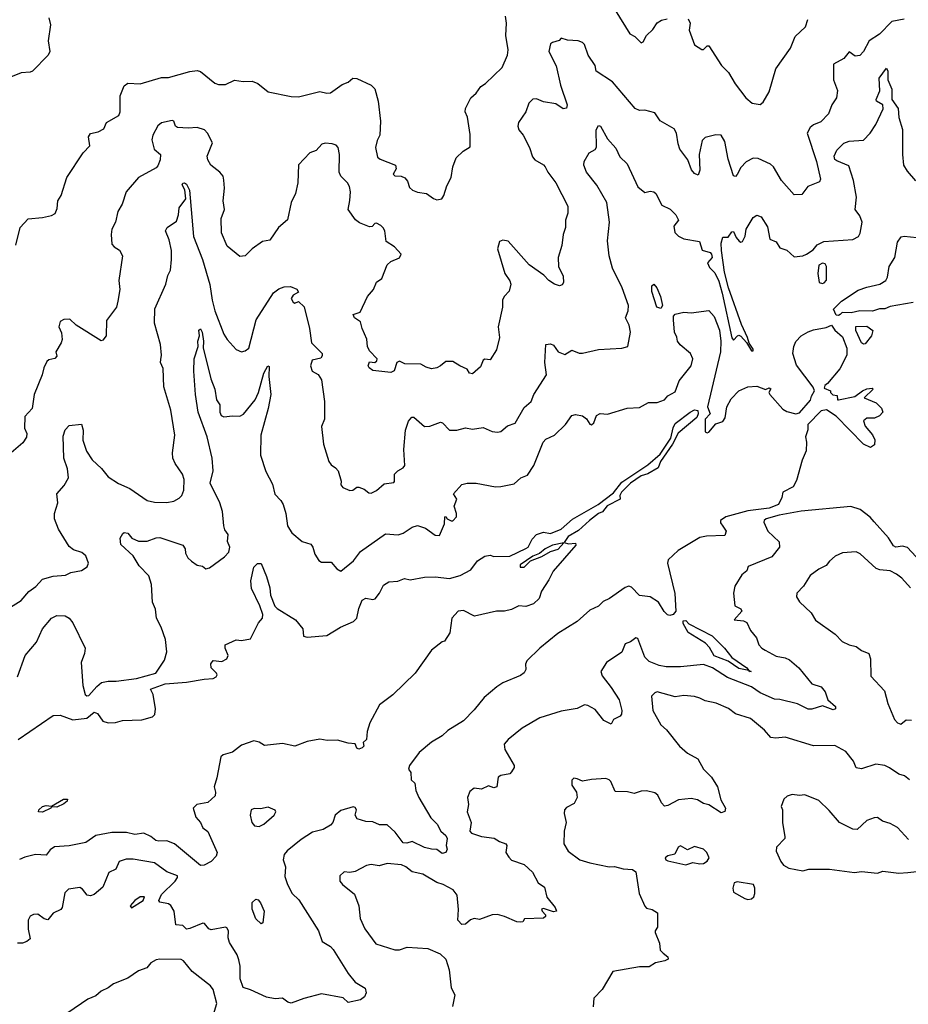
# Model space of a CAD drawing. Extents: x 1552033 to 1694788, y 811965 to 917215.
# Tile 137 of 256: x 1609447 to 1614448, y 848701 to 854244. Entities that reach past the tile are written whole.
import ezdxf

# ---------------------------------------------------------------- set-up
doc = ezdxf.new("R2010")
doc.units = 0

msp = doc.modelspace()

# ---------------------------------------------------------------- linework, layer by layer
at = {"layer": '0CON20XD'}
for points in [[(1614425, 854247.1), (1614355, 854234.4), (1614285, 854162.7), (1614227.5, 854125), (1614195.4, 854065), (1614175, 854041.9), (1614149.1, 854039.1), (1614115, 854064.2), (1614085, 854025.6), (1614026.1, 853993.9), (1614027.5, 853905), (1614050, 853845), (1614044.2, 853805), (1614017.5, 853765), (1613998.1, 853715), (1613955, 853670), (1613915, 853652.9), (1613895, 853637.1), (1613878.9, 853605), (1613930.6, 853445), (1613954.3, 853345.7), (1613948.5, 853331.5), (1613882.5, 853305), (1613849.5, 853260.5), (1613805, 853257.5), (1613735, 853338), (1613689.2, 853415), (1613671.5, 853431.5), (1613602.4, 853462.4), (1613575, 853465.6), (1613535.2, 853444.8), (1613505, 853412.9), (1613485, 853372.5), (1613475, 853360.8), (1613465, 853364.4), (1613435, 853458.1), (1613415, 853558.9), (1613395, 853594.2), (1613365, 853596), (1613305, 853580.8), (1613288.6, 853565), (1613271.8, 853485), (1613275, 853396.7), (1613265, 853368.8), (1613245, 853377.5), (1613228.6, 853398.6), (1613206.2, 853456.2), (1613162.9, 853515), (1613152.1, 853545), (1613143.1, 853605), (1613130.3, 853630.3), (1613052, 853675), (1613020.7, 853720.7), (1612965, 853734), (1612935, 853733.8), (1612910, 853745), (1612783.1, 853895), (1612691.2, 853955), (1612685.5, 853985.5), (1612645.3, 854045.3), (1612625, 854104), (1612615, 854115.5), (1612590, 854125), (1612529.3, 854129.3), (1612495, 854140), (1612482.5, 854127.5), (1612445, 854116.7), (1612435, 854107.5), (1612424.1, 854065.9), (1612466.5, 853985), (1612490, 853875), (1612527.5, 853765), (1612523.3, 853746.7), (1612505, 853743.3), (1612465, 853770), (1612395, 853781.2), (1612355, 853797.9), (1612335, 853796.2), (1612311.5, 853775), (1612294.4, 853725), (1612254.4, 853665), (1612251.1, 853645), (1612255.6, 853625), (1612279.5, 853595), (1612315.6, 853525), (1612332.2, 853472.2), (1612346, 853455), (1612395, 853426.5), (1612404.5, 853415), (1612419.4, 853385), (1612465, 853326), (1612532, 853195), (1612530.8, 853155), (1612518.1, 853115), (1612519.2, 853075), (1612505.6, 853035), (1612497.8, 852972.2), (1612478, 852905), (1612480, 852855), (1612505, 852800), (1612506.7, 852765), (1612499.3, 852750.7), (1612485, 852746.7), (1612457.5, 852755), (1612425, 852776.7), (1612395.8, 852805.8), (1612314.2, 852865), (1612195, 852998), (1612166.4, 853003.6), (1612147.5, 852995), (1612136.2, 852953.8), (1612177.8, 852815), (1612205, 852773.8), (1612210.6, 852755), (1612201.4, 852715), (1612173.8, 852686.2), (1612164.3, 852665), (1612163.8, 852625), (1612140, 852515), (1612147.5, 852455), (1612130, 852385), (1612095, 852330), (1612065, 852333.3), (1612055, 852327.5), (1612040.3, 852289.7), (1611995, 852251.2), (1611977.5, 852255), (1611965, 852276.7), (1611923.3, 852295), (1611885, 852320.8), (1611845, 852320.8), (1611815, 852296.2), (1611795, 852284.2), (1611765, 852279.2), (1611735, 852287.1), (1611705, 852305.8), (1611615, 852306.7), (1611585, 852322.5), (1611570, 852315), (1611555, 852267.5), (1611535, 852258.8), (1611435, 852270), (1611413.8, 852285), (1611408.8, 852295), (1611415, 852317.5), (1611445, 852313.8), (1611457.1, 852322.9), (1611458.8, 852335), (1611415, 852380), (1611404.3, 852405), (1611400, 852445), (1611373.8, 852505), (1611363.9, 852543.9), (1611331.2, 852565), (1611323.3, 852585), (1611363, 852597), (1611403.3, 852685), (1611438, 852725), (1611453.9, 852766.1), (1611485, 852787.5), (1611515.6, 852865), (1611535, 852883.1), (1611585, 852904), (1611593.8, 852925), (1611556, 852965), (1611508.8, 852995), (1611501.4, 853055), (1611493, 853073), (1611478.8, 853085), (1611455, 853099.4), (1611445, 853097.5), (1611429.5, 853080.5), (1611415, 853077.5), (1611360, 853100), (1611337.1, 853117.1), (1611296.2, 853175), (1611305.6, 853225.6), (1611308.6, 853275), (1611302.9, 853305), (1611291.4, 853325), (1611253.6, 853363.6), (1611243.8, 853385), (1611247.3, 853485), (1611239.2, 853525), (1611227.5, 853537.5), (1611205.5, 853545.5), (1611165, 853549.4), (1611146.6, 853543.4), (1611115, 853508.6), (1611078.8, 853495), (1611015, 853426.7), (1611012.3, 853325), (1610998.7, 853265), (1610973.8, 853215), (1610953, 853117), (1610902.5, 853075), (1610855, 853003.3), (1610812.5, 852995), (1610755, 852953.3), (1610715.8, 852914.2), (1610685, 852911.2), (1610615, 852968.8), (1610582.7, 853045), (1610580.5, 853125), (1610599.4, 853175), (1610592.1, 853225), (1610599.2, 853295), (1610595, 853340), (1610592.5, 853362.5), (1610573.3, 853385), (1610522, 853425), (1610505.7, 853455), (1610502.2, 853475), (1610531.7, 853551.7), (1610504, 853605), (1610486.2, 853625), (1610445, 853638.1), (1610395, 853633.1), (1610335, 853638), (1610323.8, 853645), (1610315, 853673.3), (1610305, 853677.1), (1610245, 853663.3), (1610225, 853646.7), (1610196.2, 853593.8), (1610191.2, 853568.8), (1610203.8, 853515), (1610239.7, 853485), (1610237.1, 853455), (1610225, 853421.2), (1610215, 853410), (1610115, 853355.8), (1610045.7, 853275), (1610024.3, 853205.7), (1609998.8, 853165), (1609985.8, 853104.2), (1609965.9, 853064.1), (1609960.8, 853035), (1609965, 852980), (1609977.5, 852965), (1610007.6, 852947.6), (1610024.4, 852915), (1610004.3, 852775), (1610010.6, 852725), (1609999.5, 852659.5), (1609990.8, 852625), (1609935, 852550), (1609933.8, 852465), (1609915, 852440), (1609905, 852436.7), (1609764.3, 852524.3), (1609727.9, 852557.9), (1609695, 852556.7), (1609674.2, 852545), (1609667.5, 852515), (1609681.8, 852481.8), (1609685.4, 852444.6), (1609680.6, 852425), (1609650, 852375), (1609655, 852350), (1609645, 852337.5), (1609610.5, 852329.5), (1609600, 852320), (1609581.9, 852285), (1609573.3, 852245), (1609527.5, 852135), (1609517.5, 852055), (1609475, 852010), (1609473.6, 851945), (1609486.9, 851915), (1609485.5, 851894.5), (1609465, 851862), (1609385.6, 851794.4)], [(1609610.6, 854255), (1609620, 854215), (1609607.1, 854125), (1609616, 854065), (1609606, 854045), (1609519.2, 853955), (1609505, 853948.5), (1609455, 853944.6), (1609395, 853920)], [(1609424.3, 852975), (1609449.2, 853075), (1609495, 853123.3), (1609575, 853130), (1609625, 853142.5), (1609646.1, 853153.9), (1609658.3, 853181.7), (1609660.8, 853225), (1609680, 853255), (1609711.2, 853355), (1609804.4, 853495.6), (1609841.2, 853535), (1609834.2, 853584.2), (1609845, 853603.8), (1609887.5, 853612.5), (1609920, 853630), (1609935.8, 853665), (1610004.2, 853705), (1610012.9, 853725), (1610011.4, 853815), (1610035, 853871.2), (1610055, 853887.5), (1610125, 853882.8), (1610245, 853918.3), (1610285, 853918.4), (1610405, 853953.1), (1610445, 853958.5), (1610465, 853952.2), (1610545, 853886.7), (1610565, 853880), (1610605, 853878.8), (1610655, 853904), (1610705, 853895.8), (1610755, 853897.5), (1610787.5, 853885), (1610845, 853838.8), (1610975, 853812), (1611015, 853810), (1611135, 853840), (1611175, 853830), (1611195, 853832.9), (1611260.7, 853879.3), (1611295, 853892.5), (1611322.5, 853915), (1611345, 853913.8), (1611425.3, 853875.3), (1611445.5, 853855), (1611464.5, 853785), (1611476.4, 853673.6), (1611473.8, 853595), (1611458.6, 853565), (1611449.1, 853525), (1611460.3, 853470.3), (1611475, 853459.2), (1611562.5, 853425), (1611566.2, 853405), (1611548, 853375), (1611557.5, 853365), (1611594.2, 853364.2), (1611615, 853354), (1611629.2, 853335), (1611640.3, 853300.3), (1611656.7, 853285), (1611685, 853272.9), (1611735.9, 853265.9), (1611775, 853236.7), (1611795, 853230), (1611822.5, 853235), (1611833.8, 853255), (1611851.2, 853308.8), (1611875.8, 853355), (1611884.2, 853415), (1611903.9, 853466.1), (1611942.5, 853505), (1611981.7, 853528.3), (1611981.7, 853598.3), (1611967.5, 853695), (1611953.8, 853725), (1611956, 853745), (1611985.7, 853804.3), (1612015, 853830.8), (1612041.7, 853868.3), (1612067.5, 853885), (1612162, 853975), (1612192.9, 854045), (1612195.5, 854075.5), (1612183.3, 854155), (1612187.1, 854225), (1612180, 854265)], [(1612797.2, 854297.2), (1612880, 854165), (1612908.8, 854148.8), (1612944.2, 854114.2), (1612955, 854120), (1612974.4, 854155.6), (1613010.3, 854189.7), (1613035, 854225.8), (1613059.2, 854240.8), (1613091.2, 854248.8)], [(1613209.2, 854249.2), (1613220.6, 854225), (1613213.8, 854185), (1613245, 854103.3), (1613285, 854076.7), (1613295, 854076.7), (1613315, 854096.7), (1613325, 854096.7), (1613395.7, 853985.7), (1613436.8, 853946.8), (1613473.4, 853883.4), (1613533.3, 853805), (1613570, 853775), (1613615, 853767.5), (1613630.7, 853779.3), (1613665, 853837.5), (1613702.3, 853967.7), (1613785, 854083.8), (1613811.1, 854148.9), (1613870, 854205), (1613881.9, 854245)], [(1613134.3, 853045.7), (1613155, 853025.6), (1613185, 853010.8), (1613272.5, 852995), (1613287, 852947), (1613333.1, 852933.1), (1613340.8, 852925), (1613344, 852905), (1613317.5, 852875), (1613329.5, 852849.5), (1613359.4, 852819.4), (1613381.7, 852771.7), (1613401.2, 852705), (1613455, 852452.5), (1613465, 852440), (1613486.4, 852463.6), (1613495, 852467.5), (1613505, 852463.3), (1613536.7, 852426.7), (1613565, 852380), (1613575, 852380), (1613575, 852390), (1613552.5, 852422.5), (1613543.3, 852455), (1613508.3, 852528.3), (1613435.7, 852735), (1613413.6, 852823.6), (1613396.1, 852943.9), (1613394.2, 852985.8), (1613405, 853020), (1613435, 853020), (1613455, 853050), (1613465, 853051.2), (1613478.9, 853018.9), (1613496.9, 852996.9), (1613505, 852992), (1613515, 852996.2), (1613529.5, 853025), (1613534.5, 853065), (1613575, 853130), (1613595, 853143.3), (1613620, 853135), (1613655, 853078), (1613668.1, 853008.1), (1613703.6, 852993.6), (1613725, 852960), (1613765, 852945.8), (1613805, 852908.8), (1613855, 852914), (1613875, 852923.8), (1613911.7, 852948.3), (1613935, 852976.7), (1613972.5, 852995), (1614135, 853007.1), (1614166.7, 853023.3), (1614177.8, 853042.2), (1614188.8, 853105), (1614175, 853139.2), (1614148.1, 853175), (1614156.9, 853245), (1614139.6, 853339.6), (1614112.3, 853422.3), (1614045, 853448.8), (1614035, 853457.5), (1614030.7, 853475), (1614045, 853510.6), (1614085, 853550), (1614115, 853561.1), (1614195, 853565.7), (1614233.8, 853606.2), (1614265.3, 853654.7), (1614306.8, 853743.2), (1614304.4, 853765), (1614268.6, 853785), (1614266.9, 853795), (1614286.9, 853843.1), (1614284.2, 853915), (1614325, 853971.2), (1614332.5, 853955), (1614331.9, 853905), (1614355, 853853.3), (1614354.8, 853795), (1614391.3, 853745), (1614395, 853693.8), (1614415.8, 853625.8), (1614414.7, 853485), (1614420.6, 853425), (1614440.6, 853390.6), (1614487.9, 853337.9)], [(1609395, 850936.2), (1609455, 850974.4), (1609498.1, 851025), (1609536.9, 851053.1), (1609575, 851094.4), (1609635, 851111.1), (1609705, 851116.2), (1609735, 851132.5), (1609795, 851142.5), (1609825.9, 851164.1), (1609833.8, 851185), (1609818, 851225), (1609796.2, 851245), (1609748.7, 851258.7), (1609725, 851279.2), (1609664.6, 851375), (1609643.1, 851435), (1609642.3, 851465), (1609660.8, 851525), (1609655.7, 851574.3), (1609697.6, 851622.4), (1609720.6, 851665), (1609716.5, 851715), (1609695.6, 851775), (1609690.9, 851899.1), (1609702.5, 851935), (1609725, 851960), (1609795, 851967.5), (1609803.9, 851933.9), (1609802.7, 851877.3), (1609821.9, 851815), (1609855, 851766.9), (1609907.9, 851717.9), (1609945, 851670.8), (1610003.1, 851633.1), (1610066.2, 851605), (1610165, 851536.9), (1610205, 851527.1), (1610274.2, 851525.8), (1610315, 851534.2), (1610345, 851550), (1610359.2, 851565), (1610370, 851595), (1610371.5, 851655), (1610363.1, 851685), (1610322, 851745), (1610308.6, 851775), (1610305.8, 851805.8), (1610319.4, 851905), (1610297.3, 852045), (1610257.9, 852177.9), (1610255, 852280), (1610239.4, 852315), (1610240.3, 852330.3), (1610244.4, 852355), (1610238.9, 852415), (1610205.5, 852535), (1610206.3, 852616.3), (1610268.8, 852755), (1610279.6, 852805), (1610294.5, 852835), (1610301.8, 852895), (1610300.3, 852945), (1610287.3, 853005), (1610266.5, 853055), (1610276.1, 853073.9), (1610329.1, 853110.9), (1610340, 853145), (1610343.7, 853185), (1610381.2, 853235), (1610376.8, 853286.8), (1610361.2, 853315), (1610365, 853323.3), (1610375, 853325.3), (1610385, 853318.9), (1610403.1, 853285), (1610424.1, 853024.1), (1610476, 852895), (1610517.5, 852752.5), (1610529.3, 852665), (1610545.5, 852605), (1610595, 852474.2), (1610615, 852442.9), (1610665, 852387.5), (1610695, 852374.3), (1610715, 852379.2), (1610735.6, 852395), (1610778.2, 852555), (1610875, 852706.5), (1610905, 852729.1), (1610935, 852740.8), (1610971.5, 852741.5), (1611007.3, 852727.3), (1611015, 852710), (1610985, 852693.3), (1610974, 852675), (1610985, 852653.3), (1610995, 852647.5), (1611015, 852657.5), (1611048, 852628), (1611077.1, 852505), (1611088.9, 852425), (1611149.1, 852365), (1611149.1, 852350.9), (1611141.2, 852338.8), (1611092.8, 852327.2), (1611083.5, 852295), (1611092.5, 852265), (1611126.5, 852246.5), (1611145, 852216.7), (1611162.7, 852095), (1611162.5, 851995), (1611145.5, 851954.5), (1611156.7, 851855), (1611186.8, 851756.8), (1611198.8, 851738.8), (1611225, 851722), (1611238.8, 851705), (1611255.9, 851645.9), (1611254.3, 851625), (1611265, 851611.4), (1611305, 851592.9), (1611322.5, 851595), (1611345, 851612), (1611355, 851612.5), (1611385, 851601.2), (1611410.9, 851580.9), (1611425, 851578.6), (1611455, 851594.4), (1611498.8, 851631.2), (1611551.7, 851638.3), (1611556.7, 851645), (1611555.8, 851685), (1611575, 851704.4), (1611605, 851721.8), (1611613.8, 851735), (1611607.9, 851825), (1611617.6, 851932.4), (1611635, 851983.3), (1611653.9, 852006.1), (1611665, 852006.7), (1611725, 851954.2), (1611754.2, 851955.8), (1611815, 851977.5), (1611826, 851975), (1611865, 851932.9), (1611907.6, 851932.4), (1611955, 851946.5), (1611995, 851938), (1612055, 851949.2), (1612105, 851925.6), (1612135, 851921.4), (1612155, 851925.6), (1612192.6, 851957.4), (1612235, 851972), (1612285, 852060), (1612325.4, 852095), (1612339.5, 852135), (1612411.4, 852245), (1612402.1, 852315), (1612407.5, 852415), (1612435, 852418.8), (1612451.2, 852411.2), (1612478, 852375), (1612515, 852359.2), (1612555, 852382.9), (1612595, 852367.5), (1612615, 852366.9), (1612705, 852386.7), (1612835.6, 852394.4), (1612870, 852405), (1612884.5, 852485), (1612877.7, 852525), (1612855.5, 852565), (1612871.8, 852605), (1612873.6, 852635), (1612836.7, 852735), (1612784, 852846), (1612764.6, 852914.6), (1612755, 853000), (1612766.2, 853103.8), (1612751, 853215), (1612695, 853312.5), (1612636.7, 853385), (1612622.5, 853425), (1612624.2, 853445), (1612652, 853495), (1612685, 853514.2), (1612692.8, 853527.2), (1612692, 853625), (1612705, 853647.8), (1612715.3, 853645.3), (1612755, 853574.3), (1612801.7, 853521.7), (1612825, 853472.5), (1612865, 853432), (1612925, 853304), (1612965, 853271.2), (1612995, 853278.8), (1613016.2, 853275), (1613026.9, 853265), (1613060, 853200), (1613108, 853178), (1613139.2, 853145), (1613154, 853115), (1613128.5, 853081.5), (1613134.3, 853045.7)], [(1614055, 852578.3), (1614041.1, 852581.1), (1614027.5, 852615), (1614071.2, 852658.8), (1614165, 852721.1), (1614215, 852739.3), (1614287.5, 852755), (1614321.3, 852775), (1614330.2, 852795), (1614340, 852855), (1614372.1, 852905), (1614387.8, 852992.2), (1614408.6, 853021.4), (1614425, 853025.8), (1614495, 853017.5)], [(1613965, 852758.8), (1613975, 852763.3), (1613987, 852777), (1613987.5, 852855), (1613979.3, 852869.3), (1613965, 852873.3), (1613945, 852862.5), (1613938.6, 852815), (1613946.7, 852765), (1613965, 852758.8)], [(1613055, 852617.5), (1613032.4, 852625), (1613003.8, 852713.8), (1613003.9, 852746.1), (1613015, 852754.5), (1613032.7, 852735), (1613052.9, 852685), (1613064.6, 852635), (1613055, 852617.5)], [(1614475, 852652.6), (1614345, 852630), (1614315, 852616.2), (1614285, 852616.2), (1614245.8, 852604.2), (1614175, 852605.5), (1614125.8, 852594.2), (1614075, 852595.2), (1614065, 852584.7), (1614055, 852578.3)], [(1609434.8, 850545.2), (1609477.1, 850665), (1609540.8, 850739.2), (1609574.7, 850815.3), (1609625, 850874), (1609655, 850890), (1609701.7, 850888.3), (1609725, 850875.6), (1609745, 850849.2), (1609815.8, 850705), (1609812, 850675), (1609792.2, 850625), (1609801.4, 850495), (1609814.2, 850445), (1609825, 850437.1), (1609835, 850438.9), (1609879.9, 850490.1), (1609907.9, 850512.1), (1609945, 850520.6), (1609989.3, 850520.7), (1610104.3, 850535), (1610212.5, 850565), (1610261.3, 850638.7), (1610274.4, 850685), (1610266.5, 850755), (1610242.7, 850825), (1610216.8, 850875), (1610210.4, 850925), (1610194.7, 850965), (1610188.7, 851065), (1610173.1, 851113.1), (1610119.1, 851169.1), (1610085, 851226.7), (1610015, 851290), (1610012.5, 851325), (1610027.8, 851352.2), (1610035, 851357.1), (1610055, 851352.9), (1610078.6, 851325), (1610115, 851309.1), (1610165, 851307.9), (1610215, 851327.3), (1610235, 851328.5), (1610365, 851285.6), (1610378.8, 851265), (1610380.7, 851240.7), (1610392.5, 851215), (1610413.3, 851195), (1610445, 851173.3), (1610475, 851167.5), (1610495, 851152.5), (1610515, 851157.5), (1610599.7, 851220.3), (1610623.6, 851246.4), (1610629.2, 851275), (1610615.7, 851305.7), (1610620.6, 851345), (1610602.1, 851372.1), (1610595.4, 851395), (1610588.2, 851475), (1610573.8, 851525), (1610518.6, 851635), (1610536.3, 851703.7), (1610530.6, 851775), (1610502.2, 851895), (1610451.8, 852035), (1610436.6, 852135), (1610425.8, 852265), (1610428.2, 852335), (1610451.1, 852405), (1610450, 852435), (1610458, 852465), (1610455, 852496.7), (1610465, 852504.2), (1610474.3, 852485), (1610481.5, 852435), (1610480, 852395), (1610512.4, 852262.4), (1610521.6, 852221.6), (1610545.5, 852165), (1610554.7, 852105), (1610573.5, 852075), (1610573.9, 852035), (1610581.4, 852015), (1610595, 852007.5), (1610645, 852014.2), (1610685, 852011.5), (1610706.7, 852023.3), (1610771.8, 852105), (1610790, 852145), (1610821.5, 852255), (1610843.5, 852295), (1610851.4, 852291.4), (1610849.2, 852235), (1610860.9, 852135), (1610845.9, 852055), (1610803.8, 851905), (1610802.7, 851792.7), (1610831.4, 851701.4), (1610868.8, 851628.8), (1610882.7, 851572.7), (1610917.3, 851537.3), (1610928.8, 851515), (1610944, 851465), (1610954, 851395), (1610965, 851376.7), (1610978.8, 851355), (1611037.3, 851307.3), (1611085, 851291.4), (1611096.1, 851275), (1611107.3, 851235), (1611129.8, 851199.8), (1611145, 851190.8), (1611200.3, 851190.3), (1611232.3, 851152.3), (1611255, 851140), (1611325, 851198), (1611365, 851250), (1611505, 851350), (1611576.6, 851343.4), (1611605, 851354.3), (1611655, 851386.9), (1611685, 851396.9), (1611730.6, 851380.6), (1611785, 851341.2), (1611809.1, 851340.9), (1611838, 851405), (1611840, 851445), (1611845, 851447.5), (1611853.3, 851433.3), (1611875, 851423.3), (1611885, 851423.3), (1611904.2, 851445), (1611905.5, 851465), (1611892, 851505), (1611907.5, 851545), (1611888.6, 851575), (1611935, 851626.9), (1611965, 851635.7), (1612015, 851635.6), (1612125, 851614.4), (1612154.6, 851615.4), (1612229.4, 851630.6), (1612267.5, 851665), (1612305, 851680), (1612340, 851735), (1612393.7, 851866.3), (1612407.9, 851882.1), (1612456, 851905), (1612518.8, 851965), (1612555, 852016.2), (1612575, 852021.2), (1612613.9, 852013.9), (1612636.4, 851996.4), (1612655, 851967.5), (1612665, 851963.3), (1612677.5, 851975), (1612692.5, 852015), (1612713.6, 852026.4), (1612755, 852022.5), (1612865, 852057.8), (1612935, 852061.5), (1612985, 852089.4), (1613035, 852089.2), (1613075, 852104.4), (1613095, 852126.5), (1613135, 852150), (1613158.3, 852211.7), (1613225.2, 852295), (1613234.6, 852334.6), (1613222.9, 852365), (1613164.4, 852414.4), (1613148.7, 852435), (1613146.1, 852456.1), (1613131.1, 852485), (1613127.1, 852555), (1613125.8, 852575), (1613135, 852585.6), (1613185, 852596.9), (1613225, 852593.5), (1613325, 852607.3), (1613355, 852573.8), (1613385, 852495.8), (1613393.3, 852435), (1613390.2, 852375), (1613317.5, 852065), (1613332.1, 852025), (1613304.5, 851995), (1613305, 851923.8), (1613315, 851918.8), (1613325, 851922), (1613365, 851969.2), (1613405, 851981.2), (1613417.3, 852002.7), (1613426.3, 852065), (1613450.9, 852109.1), (1613495, 852154.9), (1613545, 852178), (1613595, 852180.1), (1613645, 852162.7), (1613665, 852171.6), (1613675, 852165.9), (1613663.8, 852146.2), (1613668.8, 852135), (1613741.6, 852051.6), (1613765, 852038.4), (1613815, 852025.7), (1613835, 852030.3), (1613898.1, 852101.9), (1613903.4, 852125), (1613920.6, 852155), (1613913.3, 852175), (1613818.5, 852298.5), (1613798.1, 852365), (1613802.8, 852405), (1613815, 852433.3), (1613845, 852464.5), (1613883.8, 852486.2), (1613915, 852498), (1613985, 852510.7), (1614015, 852525.3), (1614035, 852495.9), (1614078, 852458), (1614102.1, 852395), (1614102.7, 852355), (1614061.9, 852278.1), (1613993.4, 852196.6), (1613977.5, 852185), (1613975, 852170), (1614010, 852155), (1614010, 852145), (1614023, 852133), (1614048.3, 852128.3), (1614050, 852105), (1614055, 852103.3), (1614147, 852123), (1614190, 852155), (1614215, 852166.2), (1614245, 852170), (1614250, 852165), (1614200, 852115), (1614266.6, 852086.6), (1614297.8, 852057.8), (1614303.8, 852035), (1614286.1, 852013.9), (1614258.3, 852001.7), (1614215, 852001.2), (1614196.2, 851985), (1614204.3, 851955), (1614246.9, 851906.9), (1614258.9, 851878.9), (1614258.5, 851851.5), (1614235, 851835.2), (1614195, 851855.2), (1614042.7, 852012.7), (1613988.2, 852048.2), (1613958.1, 852041.9), (1613882.7, 851965), (1613881.7, 851935), (1613869.6, 851895), (1613875.2, 851864.8), (1613873.3, 851816.7), (1613851.4, 851765), (1613819.3, 851650.7), (1613800, 851615), (1613742, 851585), (1613736, 851555), (1613718, 851515), (1613664.2, 851495), (1613545, 851478.5), (1613420.5, 851445), (1613391.5, 851425), (1613391.1, 851411.1), (1613405, 851391.9), (1613422.7, 851365), (1613415, 851340.6), (1613312.7, 851337.3), (1613275, 851328.7), (1613152.1, 851255), (1613096.8, 851203.2), (1613092.9, 851185), (1613134.2, 851014.2), (1613139, 850915), (1613125, 850895.2), (1613105, 850890), (1613093.3, 850893.3), (1613073.3, 850913.3), (1613042.8, 850965), (1612995, 850994.8), (1612935, 851003.1), (1612889.4, 851049.4), (1612874.7, 851054.7), (1612855, 851048), (1612765.3, 850984.7), (1612731.1, 850968.9), (1612705, 850941.9), (1612655, 850919.5), (1612585, 850855.3), (1612475, 850788.8), (1612374, 850706), (1612301.5, 850635), (1612292.5, 850615), (1612295.8, 850585), (1612285, 850566.2), (1612265, 850551.2), (1612165, 850511.3), (1612131.2, 850488.8), (1612060.9, 850429.1), (1612005, 850358.5), (1611945, 850297.2), (1611857.2, 850242.8), (1611825, 850212.3), (1611765, 850176.3), (1611695, 850118.4), (1611640.5, 850045), (1611634.3, 850025), (1611648, 850005), (1611650, 849965), (1611671.2, 849945), (1611675.8, 849904.2), (1611692.4, 849865), (1611760.6, 849750.6), (1611796.2, 849715), (1611816.5, 849676.5), (1611845, 849651.1), (1611853.1, 849635), (1611847.2, 849595), (1611852.5, 849575), (1611844.7, 849555), (1611825, 849550.8), (1611795, 849572.8), (1611765, 849575.2), (1611725, 849583), (1611655, 849617.9), (1611625, 849607.7), (1611605, 849610.5), (1611559.1, 849669.1), (1611515, 849712.2), (1611472, 849712), (1611435, 849728.6), (1611395, 849730.5), (1611345.6, 849745.6), (1611335.6, 849765), (1611341.4, 849795), (1611335, 849808), (1611323, 849813), (1611255, 849792.1), (1611223, 849765), (1611208.3, 849725), (1611195, 849710.3), (1611155, 849684.1), (1611095, 849670.8), (1611030.5, 849629.5), (1610951.4, 849565), (1610936, 849545), (1610928.9, 849515), (1610943.5, 849475), (1610938.9, 849421.1), (1610953.5, 849375), (1610980, 849325), (1611018.2, 849288.2), (1611128.9, 849115), (1611148.5, 849055), (1611195, 849026.1), (1611210.9, 849009.1), (1611294.5, 848875), (1611334.3, 848825), (1611391.4, 848791.4), (1611396.7, 848765), (1611386.9, 848743.1), (1611365, 848725.5), (1611295, 848711.2), (1611267.1, 848737.1), (1611145, 848760), (1611045, 848734.2), (1610975, 848706.7), (1610955, 848713.8), (1610925.8, 848735.8), (1610885, 848732.5), (1610835, 848740.8), (1610745, 848782.9), (1610704.2, 848795), (1610686.7, 848845), (1610687.3, 848915), (1610680.8, 848950.8), (1610670.2, 848980.2), (1610627.9, 849047.9), (1610620, 849075), (1610622, 849115), (1610612.3, 849132.3), (1610604.2, 849135.8), (1610525, 849120), (1610511.2, 849125), (1610486.2, 849155), (1610476.8, 849156.8), (1610405, 849126.8), (1610384.6, 849124.6), (1610365, 849143.8), (1610325, 849147.5), (1610316.7, 849225), (1610297.7, 849257.7), (1610285, 849266.2), (1610236.1, 849276.1), (1610230, 849285), (1610245, 849319.1), (1610320.9, 849395), (1610335.6, 849415), (1610334.2, 849425), (1610275, 849447.5), (1610205, 849496.8), (1610085, 849517.5), (1610045, 849518.8), (1610005.8, 849505), (1609987.6, 849462.4), (1609947.6, 849442.4), (1609915, 849360.8), (1609865, 849318.6), (1609845, 849312.2), (1609825.6, 849315.6), (1609799.7, 849349.7), (1609785, 849359.4), (1609720.5, 849349.5), (1609700.9, 849329.1), (1609685, 849246.2), (1609678.1, 849235), (1609635, 849214), (1609605, 849176.7), (1609585, 849181.2), (1609547.9, 849207.9), (1609525, 849207.2), (1609505, 849196.9), (1609494.7, 849175), (1609493.8, 849123.8), (1609505, 849070), (1609487.5, 849055), (1609462.5, 849045), (1609434.2, 849044.2)], [(1614195, 852416.7), (1614184.4, 852424.4), (1614153.3, 852495), (1614152.9, 852517.1), (1614215, 852519.2), (1614247.5, 852495), (1614240, 852465), (1614205, 852420), (1614195, 852416.7)], [(1609438.5, 850191.5), (1609635, 850327.5), (1609675, 850328.5), (1609745, 850302.2), (1609825, 850311.1), (1609865.7, 850345.7), (1609885, 850337.5), (1609915, 850294.2), (1609945, 850285.8), (1609985, 850286.9), (1610025, 850298.1), (1610135, 850303.3), (1610195, 850319.2), (1610207.7, 850332.3), (1610210.9, 850365), (1610198.1, 850445), (1610182.5, 850475), (1610265, 850504.5), (1610385, 850513.9), (1610485, 850531.9), (1610535, 850534.7), (1610551.8, 850545), (1610557.3, 850555), (1610554.6, 850564.6), (1610523.6, 850595), (1610521.8, 850618.2), (1610535, 850635.8), (1610585, 850630), (1610613.3, 850645), (1610620, 850665), (1610602.5, 850705), (1610602.5, 850725), (1610665, 850752.5), (1610695, 850748.8), (1610745, 850758.8), (1610790.9, 850849.1), (1610813.2, 850875), (1610815.2, 850895), (1610797.4, 850945), (1610752.2, 851042.2), (1610748, 851085), (1610765, 851162.9), (1610785, 851182.5), (1610805, 851183.3), (1610835, 851110), (1610854.5, 851045), (1610858.2, 851005), (1610883.1, 850943.1), (1610895, 850929.2), (1610998.8, 850865), (1611040, 850815), (1611044.4, 850774.4), (1611065, 850767.1), (1611175, 850778), (1611253.1, 850825), (1611324.7, 850855.3), (1611344.7, 850875.3), (1611355, 850928.8), (1611375, 850976), (1611395, 850988.1), (1611435, 850979.5), (1611446.9, 850983.1), (1611471.9, 851015), (1611495, 851060), (1611525, 851080), (1611575, 851082.5), (1611611.7, 851098.3), (1611645, 851091.2), (1611725, 851105.7), (1611785, 851107.3), (1611865, 851097.3), (1611925, 851115.7), (1611985, 851146.9), (1612022.4, 851197.6), (1612065, 851223.8), (1612095, 851230), (1612115, 851222.5), (1612204.4, 851224.4), (1612295, 851266.8), (1612308.6, 851275), (1612330.1, 851319.9), (1612355, 851345.6), (1612395, 851358.5), (1612435, 851351.7), (1612495, 851375.9), (1612557.8, 851432.2), (1612701.5, 851515), (1612788.9, 851581.1), (1612835, 851640.4), (1612982.5, 851737.5), (1613052.2, 851797.8), (1613112.3, 851887.7), (1613124.2, 851945.8), (1613135, 851970), (1613220.6, 852035), (1613245, 852046.9), (1613263.5, 852043.5), (1613265.7, 852025.7), (1613257.8, 852005), (1613153.3, 851916.7), (1613121, 851855), (1613053.6, 851756.4), (1613039.4, 851720.6), (1612981.7, 851688.3), (1612944.5, 851675.5), (1612884.5, 851635.5), (1612833.2, 851585), (1612824.7, 851565), (1612825.9, 851544.1), (1612753, 851507), (1612727.2, 851472.8), (1612705, 851463.6), (1612653.6, 851425), (1612591, 851369), (1612534.1, 851335), (1612511.7, 851301.7), (1612535, 851293.8), (1612575, 851297.5), (1612576.7, 851285), (1612449.8, 851140.2), (1612425, 851090), (1612383.2, 851026.8), (1612370.5, 850985), (1612338.8, 850955), (1612295, 850940.8), (1612256.2, 850943.8), (1612215, 850923.3), (1612175, 850913.8), (1612130, 850915), (1612005.9, 850885.9), (1611945, 850917.3), (1611915, 850914.6), (1611879.5, 850875), (1611867, 850793), (1611837.5, 850745), (1611825, 850742.5), (1611765, 850695.6), (1611673.2, 850565), (1611547.5, 850442.5), (1611472.6, 850387.4), (1611418, 850285), (1611402.6, 850237.4), (1611398.3, 850191.7), (1611380, 850175), (1611384, 850155), (1611374.2, 850145), (1611355, 850136.5), (1611343.4, 850143.4), (1611335, 850167.1), (1611295, 850170.7), (1611235, 850188.9), (1611176.8, 850186.8), (1611135, 850193.1), (1611065, 850180), (1610995, 850154.4), (1610925, 850169.2), (1610825, 850158.6), (1610795, 850176), (1610765, 850184), (1610695, 850158.9), (1610645, 850120.4), (1610592.5, 850105), (1610578.2, 850095), (1610556.2, 849975), (1610540.9, 849925), (1610548.8, 849895), (1610546.2, 849875), (1610505, 849836.1), (1610443.8, 849825), (1610423.8, 849805), (1610437.5, 849755), (1610464.6, 849724.6), (1610477.1, 849695), (1610505, 849674), (1610557.5, 849555), (1610552.8, 849535), (1610523.6, 849505), (1610485, 849484.1), (1610465, 849482.9), (1610318.6, 849605), (1610275, 849620.8), (1610229.1, 849619.1), (1610212.5, 849622.5), (1610185, 849646.5), (1610145, 849664.7), (1610095, 849656.2), (1610047.2, 849667.2), (1609965, 849667.6), (1609875, 849651.3), (1609819.1, 849610.9), (1609725, 849593.1), (1609642.9, 849587.1), (1609618.7, 849571.3), (1609595, 849540), (1609535, 849544.6), (1609475, 849530), (1609444.7, 849515.3)], [(1614587, 851117), (1614443, 851273), (1614415, 851280), (1614377.5, 851275), (1614365, 851281.3), (1614337.3, 851327.3), (1614255, 851418.1), (1614234.2, 851444.2), (1614176.2, 851486.2), (1614125, 851504.4), (1613845, 851476.9), (1613720.6, 851455), (1613647.1, 851435), (1613636.5, 851425), (1613634.5, 851414.5), (1613658, 851365), (1613721.4, 851305), (1613723.1, 851275), (1613679.5, 851220.5), (1613547.5, 851165), (1613538.9, 851141.1), (1613510.5, 851119.5), (1613472, 851055), (1613464, 851015), (1613472.5, 850945), (1613505, 850928), (1613510.8, 850915), (1613467.5, 850865), (1613520.5, 850860.5), (1613539.7, 850849.7), (1613560, 850805), (1613593.8, 850765), (1613607.1, 850725), (1613624.2, 850705), (1613642, 850695), (1613705, 850660.5), (1613755, 850651.8), (1613779.5, 850639.5), (1613832.5, 850595), (1613905, 850505.8), (1613957.6, 850487.6), (1613979.9, 850459.9), (1613994.8, 850414.8), (1614037.9, 850377.9), (1614037.3, 850365), (1614025, 850359.2), (1613965, 850380.6), (1613905, 850362.3), (1613885, 850362.5), (1613825, 850392.4), (1613725, 850416.7), (1613695, 850418.2), (1613614.4, 850455), (1613565, 850488.9), (1613431, 850541), (1613345.2, 850595.2), (1613295, 850614), (1613165, 850600.5), (1613085, 850600.9), (1613045, 850607.9), (1612990, 850630), (1612964.4, 850655), (1612925, 850760), (1612915, 850764), (1612885, 850741.2), (1612855, 850730), (1612836.2, 850683.8), (1612749.2, 850625), (1612717.8, 850575), (1612725, 850550.8), (1612776.5, 850485), (1612820.4, 850415), (1612836.2, 850355), (1612834.4, 850335), (1612826.4, 850323.6), (1612788.8, 850305), (1612775, 850277.5), (1612735, 850298.8), (1612685, 850360.8), (1612645, 850384), (1612625, 850386), (1612585, 850366.2), (1612495, 850350.8), (1612375, 850313.1), (1612274.6, 850255.4), (1612195, 850191.2), (1612173.1, 850165), (1612177.5, 850135), (1612228.8, 850045), (1612230, 850035), (1612215, 850010), (1612205, 849997.5), (1612155, 849988.8), (1612140.5, 849979.5), (1612132.5, 849925), (1612115, 849919.2), (1612085, 849930), (1612045, 849912.7), (1612005, 849917.9), (1611980.5, 849899.5), (1611967.3, 849865), (1611972.7, 849825), (1611964.6, 849785.4), (1611988, 849725), (1611980, 849675), (1611990, 849665), (1612045, 849645.6), (1612117.1, 849637.1), (1612147.3, 849617.3), (1612182.5, 849605), (1612188.8, 849595), (1612182, 849555), (1612198.7, 849528.7), (1612215, 849513.1), (1612285, 849488.5), (1612332, 849445), (1612364, 849385), (1612400, 849360), (1612413.7, 849303.7), (1612461.2, 849245), (1612467.5, 849225), (1612451.7, 849221.7), (1612395, 849240), (1612384.2, 849235.8), (1612386.7, 849225), (1612406.7, 849205), (1612406.7, 849195), (1612395, 849186.7), (1612287.5, 849182.5), (1612277.5, 849165), (1612267.1, 849162.9), (1612245, 849165.7), (1612175, 849195.6), (1612135.6, 849205.6), (1612105, 849204.2), (1612035, 849179.2), (1612005, 849184.3), (1611984.2, 849175.8), (1611955, 849152.5), (1611935, 849150.8), (1611912, 849175), (1611915.5, 849235), (1611908.2, 849315), (1611885.7, 849345), (1611830, 849375), (1611795, 849386), (1611715, 849434.3), (1611655, 849446.2), (1611620.6, 849475), (1611595, 849486.6), (1611515, 849493.5), (1611470.6, 849480.6), (1611425, 849487.5), (1611398.3, 849481.7), (1611335, 849448.8), (1611305, 849443.8), (1611273, 849447), (1611248, 849425), (1611248, 849395), (1611263.3, 849375), (1611331.2, 849321.2), (1611355.6, 849255.6), (1611363, 849183), (1611388.6, 849125), (1611451.3, 849041.3), (1611557.2, 849007.2), (1611585, 849007.3), (1611627.9, 849022.1), (1611744.3, 849015.7), (1611813.6, 848985), (1611845, 848954.5), (1611863.5, 848895), (1611874.2, 848794.2), (1611896.2, 848755), (1611881.7, 848688.3)], [(1612285, 851162.5), (1612322.5, 851197.5), (1612385, 851221.2), (1612435, 851250.8), (1612476.7, 851263.3), (1612508.3, 851298.3), (1612446, 851285), (1612405, 851265.9), (1612371.5, 851238.5), (1612335, 851224), (1612263.3, 851175), (1612262.7, 851162.7), (1612285, 851162.5)], [(1614460, 851045), (1614410.6, 851100.6), (1614382.2, 851122.2), (1614345, 851140.6), (1614287, 851147), (1614266.7, 851155), (1614177.9, 851237.9), (1614155, 851248), (1614077, 851243), (1614036.7, 851223.3), (1614003.8, 851196.2), (1613985, 851170.8), (1613945, 851151.4), (1613894.7, 851115.3), (1613857.5, 851055), (1613820, 851015), (1613818, 850995), (1613835, 850966.2), (1613900.8, 850905), (1613925, 850864.2), (1614035.4, 850785.4), (1614075, 850744.2), (1614114.3, 850724.3), (1614155, 850715.6), (1614185, 850692.2), (1614225.8, 850675), (1614235.6, 850645), (1614237.8, 850547.8), (1614313.1, 850465), (1614332.9, 850395), (1614371.1, 850305), (1614387.1, 850285), (1614405, 850278.1), (1614435, 850302), (1614465, 850301.2)], [(1613555, 850573.4), (1613549.5, 850579.5), (1613495, 850592.1), (1613433.4, 850633.4), (1613355, 850663.1), (1613329.5, 850709.5), (1613306.9, 850735), (1613209.5, 850795), (1613181.7, 850845), (1613181.1, 850858.9), (1613195, 850861.1), (1613212.9, 850842.9), (1613344.7, 850775), (1613413.5, 850705), (1613454, 850654), (1613539.6, 850595), (1613550.3, 850580.3), (1613563.3, 850575), (1613555, 850573.4)], [(1614455, 849964.4), (1614427, 849987), (1614395, 849996.2), (1614342.9, 850032.9), (1614315, 850044.7), (1614265, 850053.2), (1614185, 850026.7), (1614155, 850031.5), (1614138.9, 850068.9), (1614096.2, 850125), (1614035, 850158.6), (1613915, 850155.6), (1613755, 850205.5), (1613701.7, 850198.3), (1613675, 850202.2), (1613639.2, 850245), (1613559.3, 850309.3), (1613475, 850335.6), (1613435.4, 850365.4), (1613366.5, 850396.5), (1613305, 850408.5), (1613273.9, 850423.9), (1613245, 850434.5), (1613185, 850439.4), (1613135, 850431.9), (1613035, 850460), (1613022, 850455), (1613002.9, 850435), (1613009.5, 850355), (1613055.7, 850275), (1613086.2, 850246.2), (1613160, 850155), (1613205.5, 850115.5), (1613263.8, 850083.8), (1613295.6, 850025), (1613339.8, 849979.8), (1613374.3, 849925), (1613392.1, 849852.1), (1613420, 849805), (1613415, 849786.7), (1613395, 849778.8), (1613325, 849824.2), (1613295, 849830.6), (1613261.1, 849851.1), (1613225, 849860), (1613155, 849851.1), (1613095, 849819.5), (1613075, 849817.1), (1613059.4, 849835), (1613038.3, 849878.3), (1613021.9, 849891.9), (1612975, 849902.7), (1612945, 849901.3), (1612905, 849888.6), (1612868, 849898), (1612798.8, 849898.8), (1612773.1, 849955), (1612765, 849965.5), (1612745, 849971.4), (1612665, 849966.7), (1612615, 849956.7), (1612585, 849971.2), (1612565, 849973.3), (1612555, 849962.5), (1612553.3, 849935), (1612580, 849895), (1612584.4, 849865), (1612567.7, 849832.3), (1612525, 849809.6), (1612512.9, 849795), (1612510.2, 849775), (1612521.9, 849725), (1612511.3, 849675), (1612508.9, 849605), (1612533.7, 849563.7), (1612598.8, 849515), (1612655, 849497.4), (1612765, 849475.2), (1612795, 849476.6), (1612843.3, 849463.3), (1612895, 849460), (1612915, 849446.9), (1612932.5, 849325), (1612965, 849254), (1612975, 849241.4), (1613005.4, 849235.4), (1613036, 849215), (1613036.2, 849135), (1613022.5, 849115), (1613022.5, 849105), (1613047.1, 849045), (1613050.8, 849005), (1613068.3, 848988.3), (1613095, 848967.5), (1613096.7, 848955), (1613077.5, 848945), (1613025, 848934.3), (1612988.8, 848911.2), (1612935, 848912), (1612785, 848885.5), (1612725, 848783.8), (1612678.6, 848735), (1612674, 848686)], [(1614449.1, 849629.1), (1614387.2, 849697.2), (1614345, 849719.5), (1614302.4, 849732.4), (1614275, 849752), (1614255, 849751.2), (1614215, 849735.8), (1614160, 849685), (1614135, 849686), (1614060.8, 849725), (1614002.6, 849792.6), (1613945, 849847.5), (1613865, 849880), (1613835, 849876), (1613795, 849881.2), (1613766.4, 849873.6), (1613746.7, 849855), (1613733.3, 849815), (1613740, 849795), (1613740.8, 849725), (1613753, 849643), (1613752.5, 849635), (1613706.7, 849585), (1613703.9, 849563.9), (1613730, 849505), (1613746.2, 849485), (1613775, 849467.5), (1613855, 849452.5), (1613887.8, 849462.2), (1614005, 849461.4), (1614145, 849442.3), (1614185, 849447.8), (1614275, 849439.6)], [(1609575, 849783.5), (1609553.3, 849785), (1609553.6, 849795), (1609575, 849814.6), (1609595, 849819.4), (1609625, 849815.5), (1609693.1, 849855), (1609716.2, 849855), (1609714.5, 849845), (1609695, 849830), (1609655, 849810.7), (1609625, 849812.5), (1609621.2, 849805), (1609575, 849783.5)], [(1610795, 849702.3), (1610821, 849715), (1610878.3, 849765), (1610888.2, 849785), (1610884.5, 849794.5), (1610845, 849810), (1610801.7, 849801.7), (1610766.4, 849803.6), (1610750, 849795), (1610744.2, 849765.8), (1610752.7, 849725), (1610768.9, 849705), (1610795, 849702.3)], [(1613195, 849485.8), (1613235, 849499.5), (1613275, 849491.4), (1613295, 849494), (1613315, 849506.7), (1613326.7, 849525), (1613313.8, 849555), (1613295, 849573.8), (1613245, 849588.8), (1613205, 849571.2), (1613165, 849593.8), (1613152, 849585), (1613134.3, 849545.7), (1613095, 849537.5), (1613080, 849525), (1613082.5, 849515), (1613095, 849508.8), (1613195, 849485.8)], [(1614275, 849439.6), (1614305, 849449.7), (1614395, 849440), (1614445, 849443.6), (1614527.2, 849452.8)], [(1613545, 849291.4), (1613565, 849294.3), (1613578, 849305), (1613583.9, 849323.9), (1613583.8, 849355), (1613575.9, 849375.9), (1613485, 849391.2), (1613467.5, 849385), (1613460, 849355), (1613465, 849332.5), (1613527, 849297), (1613545, 849291.4)], [(1610075, 849244.5), (1610142.5, 849285), (1610150, 849305), (1610124.6, 849305.4), (1610094, 849285), (1610068.8, 849255), (1610075, 849244.5)], [(1610805, 849153.8), (1610775, 849182.5), (1610755, 849236.2), (1610755, 849273.8), (1610775, 849292.9), (1610788.3, 849288.3), (1610802.5, 849272.5), (1610822.9, 849225), (1610815, 849160), (1610805, 849153.8)], [(1610516.5, 848575), (1610555.5, 848705), (1610535.6, 848785), (1610520.8, 848805), (1610417.5, 848885), (1610369.4, 848945), (1610355, 848953.3), (1610235, 848955.8), (1610215, 848951.6), (1610185, 848934.1), (1610163, 848907), (1610115, 848890.2), (1610055, 848847.5), (1609975, 848815.9), (1609945, 848793.6), (1609904.9, 848775.1), (1609875, 848749.1), (1609830.5, 848729.5), (1609717.5, 848652.5)]]:
    msp.add_lwpolyline(points, dxfattribs=at)

doc.saveas('drawing.dxf')
